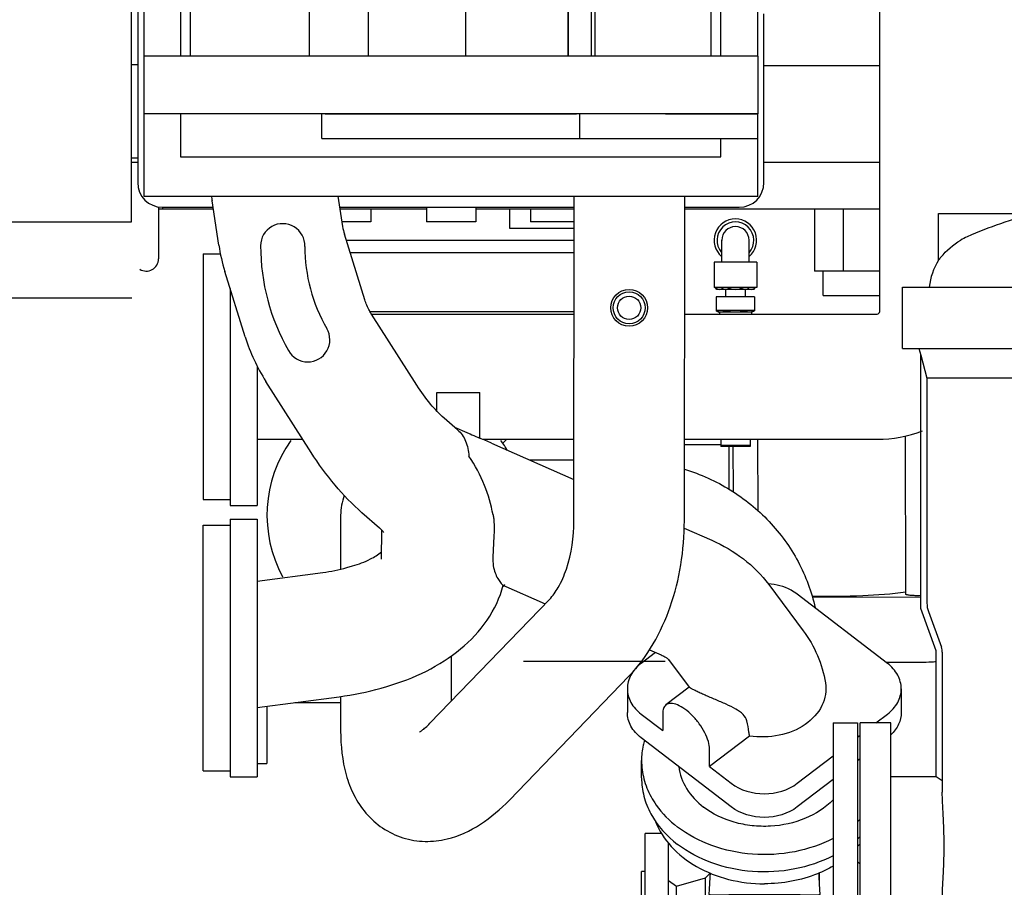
# Model space of a CAD drawing. Header units: millimetres. Extents: x 0 to 1189, y 0 to 841.
# Tile 69 of 103: x 642 to 682, y 610 to 645. Entities that reach past the tile are written whole.
import ezdxf
from ezdxf.enums import TextEntityAlignment as Align

# ---------------------------------------------------------------- set-up
doc = ezdxf.new("R2010")
doc.units = ezdxf.units.MM
doc.header["$LTSCALE"] = 65.395
doc.layers.get('0').update_dxf_attribs({"linetype": 'CONTINUOUS'})
for name, color, linetype in [('1907_765000_04_SIMPLE1_A_ABL70', 7, 'CONTINUOUS'), ('1907_765000_04_SIMPLE1_T1_A_PBL76', 7, 'CONTINUOUS'), ('1907_765000_04_SIMPLE1_T2_A_PBL71', 7, 'CONTINUOUS'), ('32007_060000_TLKGS_KGS_ABL59', 7, 'CONTINUOUS'), ('32007_060000_TLKGS_KGS_V_ABL4', 7, 'CONTINUOUS'), ('32007_061000_TLKGS_KGS_V_ABL36', 7, 'CONTINUOUS'), ('32007_062000_TLKGS_KGS_TL_ABL60', 7, 'CONTINUOUS'), ('32007_062000_TLKGS_KGS_TL_V_ABL5', 7, 'CONTINUOUS'), ('32007_448100_02_SIMPLE1_T2_X_PBL57', 7, 'CONTINUOUS'), ('32007_448100_02_SIMPLE1_T3_X_PBL137', 7, 'CONTINUOUS'), ('32007_448100_02_SIMPLE1_T4_X_PBL48', 7, 'CONTINUOUS'), ('32007_448100_02_SIMPLE1_X_ABL47', 7, 'CONTINUOUS'), ('32007_644000_01_SIMPLE1_T1_X_PBL56', 7, 'CONTINUOUS'), ('32007_644000_01_SIMPLE1_T2_X_PBL58', 7, 'CONTINUOUS'), ('32007_644000_01_SIMPLE1_X#AF0_ABL55', 7, 'CONTINUOUS'), ('32007_723600_01_SIMPLE1_A_ABL21', 7, 'CONTINUOUS'), ('32007_723600_01_SIMPLE1_T1_A_PBL22', 7, 'CONTINUOUS'), ('32007_724700_02_SIMPLE1_T1_X_PBL7', 7, 'CONTINUOUS'), ('32007_724700_02_SIMPLE1_X_ABL6', 7, 'CONTINUOUS'), ('32007_727500_02_SIMPLE1_T1_X_PBL69', 7, 'CONTINUOUS'), ('32007_727500_02_SIMPLE1_X_ABL68', 7, 'CONTINUOUS'), ('32007_728000_01_SIMPLE1_T1_X_PBL24', 7, 'CONTINUOUS'), ('32007_728000_01_SIMPLE1_T2_X_PBL25', 7, 'CONTINUOUS'), ('32007_728000_01_SIMPLE1_T3_X_PBL41', 7, 'CONTINUOUS'), ('32007_728000_01_SIMPLE1_T3_X_PBL67', 7, 'CONTINUOUS'), ('32007_728000_01_SIMPLE1_X_ABL23', 7, 'CONTINUOUS'), ('32007_833000_01_SIMPLE1_T2_X_PBL28', 7, 'CONTINUOUS'), ('32007_833000_01_SIMPLE1_T3_X_PBL31', 7, 'CONTINUOUS'), ('32007_833000_01_SIMPLE1_X#AF1_ABL27', 7, 'CONTINUOUS'), ('32007_833000_02_SIMPLE1_T1_X_PBL30', 7, 'CONTINUOUS'), ('32007_833000_02_SIMPLE1_T2_X_PBL32', 7, 'CONTINUOUS'), ('32007_833000_02_SIMPLE1_X_ABL29', 7, 'CONTINUOUS'), ('32007_836000_02_SIMPLE1_T2_X_PBL40', 7, 'CONTINUOUS'), ('32007_836000_02_SIMPLE1_T3_X_PBL122', 7, 'CONTINUOUS'), ('32007_836000_02_SIMPLE1_X_ABL39', 7, 'CONTINUOUS'), ('32007_839200_01_ABL61', 7, 'CONTINUOUS'), ('32007_839200_01_SIMPLE1_A_ABL63', 7, 'CONTINUOUS'), ('32007_839200_01_SIMPLE1_T1_A_PBL64', 7, 'CONTINUOUS'), ('32067_000000_TLKGS_MARKETING_ABL3', 7, 'CONTINUOUS'), ('32067_030000_TLKGS_V_ABL8', 7, 'CONTINUOUS'), ('32067_800000_TLKGS_V_ABL26', 7, 'CONTINUOUS'), ('D3901-S16A-G1_2_PBL65', 7, 'CONTINUOUS'), ('D3952-S16_PBL66', 7, 'CONTINUOUS'), ('D3955-S16E-G1_2_PBL62', 7, 'CONTINUOUS'), ('new_view_1_VBL0', 7, 'CONTINUOUS')]:
    doc.layers.add(name, color=color, linetype=linetype)
doc.styles.get("Standard").update_dxf_attribs({"font": 'txt', "width": 0.6})
doc.dimstyles.new('DIMSTYLE_2', dxfattribs={"dimtxt": 3.5, "dimasz": 3.5, "dimexe": 1.8, "dimexo": 0, "dimgap": 0.875, "dimtad": 1, "dimdec": 0, "dimlfac": 20, "dimdsep": 46, "dimtxsty": 'Standard', "dimblk": '_FILLED', "dimblk1": '_FILLED', "dimblk2": '_FILLED', "dimcen": 0.09, "dimadec": 0, "dimazin": 0, "dimtp": 2, "dimtm": 2, "dimtfac": 1, "dimtdec": 0, "dimtofl": 0, "dimtmove": 0, "dimatfit": 3, "dimldrblk": '_FILLED', "dimfxl": 1, "dimtolj": 1, "dimarcsym": 0})

# ---------------------------------------------------------------- blocks, each defined once
blk = doc.blocks.new('_FILLED')
at = {"color": 0, "linetype": 'ByBlock'}
blk.add_solid([(0, 0), (-1, 0.167), (-1, -0.167)], dxfattribs=at)
blk = doc.blocks.new('*D23')
at = {"color": 2, "linetype": 'Continuous'}
for p, q in [((643.112, 738.342), (906.821, 738.342)), ((905.021, 738.342), (905.021, 669.171)), ((905.021, 600), (905.021, 669.171)), ((897.021, 600), (906.821, 600))]:
    blk.add_line(p, q, dxfattribs=at)
at = {"color": 2, "linetype": 'Continuous', "xscale": 3.5, "yscale": 3.5, "zscale": 3.5}
for p, rotation in [((905.021, 738.342), 90), ((905.021, 600), 270)]:
    blk.add_blockref('_FILLED', p, dxfattribs=dict(at, rotation=rotation))
at = {"color": 2, "linetype": 'Continuous', "width": 0.690476}
blk.add_text('2767', height=3.5, rotation=90, dxfattribs=at).set_placement((904.146, 669.171), align=Align.CENTER)
blk = doc.blocks.new('32007_724700_02_SIMPLE1_T1_X_PBL7', base_point=(628.605, 657.325))
at = {"layer": '32007_724700_02_SIMPLE1_T1_X_PBL7', "color": 7, "linetype": 'Continuous'}
for p, q in [((646.485, 636.9), (646.485, 654.55)), ((639.135, 636.9), (646.485, 636.9)), ((646.5, 633.8), (628.803, 633.8))]:
    blk.add_line(p, q, dxfattribs=at)
blk = doc.blocks.new('32007_724700_02_SIMPLE1_X_ABL6', base_point=(628.605, 657.325))
at = {"layer": '32007_724700_02_SIMPLE1_T1_X_PBL7'}
blk.add_blockref('32007_724700_02_SIMPLE1_T1_X_PBL7', (628.605, 657.325), dxfattribs=at)
blk = doc.blocks.new('32007_723600_01_SIMPLE1_T1_A_PBL22', base_point=(665.798, 656.925))
at = {"layer": '32007_723600_01_SIMPLE1_T1_A_PBL22', "color": 7, "linetype": 'Continuous'}
for p, q in [((646.735, 654.8), (646.735, 638.5)), ((672.235, 638.5), (672.235, 645.375)), ((646.735, 643.3), (646.485, 643.3)), ((676.95, 643.251), (672.235, 643.251)), ((646.735, 639.5), (646.485, 639.5)), ((646.735, 639.325), (646.485, 639.325)), ((676.95, 639.325), (672.235, 639.325)), ((647.585, 637.511), (647.585, 635.397)), ((649.817, 637.425), (647.585, 637.425)), ((647.735, 637.5), (649.806, 637.5)), ((647.745, 637.5), (647.745, 637.425)), ((654.964, 637.5), (664.511, 637.5)), ((658.5, 637.425), (654.975, 637.425)), ((656.235, 637.425), (656.235, 636.9)), ((658.5, 637.5), (658.5, 636.9)), ((660.5, 637.5), (660.5, 636.9)), ((664.511, 637.425), (660.5, 637.425)), ((662.735, 637.425), (662.735, 636.9)), ((669.011, 637.5), (671.235, 637.5)), ((676.95, 637.425), (669.011, 637.425)), ((674.302, 637.425), (674.302, 634.9)), ((675.469, 637.425), (675.469, 634.9)), ((656.235, 636.9), (655.054, 636.9)), ((660.5, 636.9), (658.5, 636.9)), ((664.51, 636.9), (662.735, 636.9)), ((676.95, 634.9), (674.302, 634.9))]:
    blk.add_line(p, q, dxfattribs=at)
for centre, radius, start, end in [((647.735, 638.5), 1, 180, 270), ((671.235, 638.5), 1, 270, 360), ((647.085, 635.397), 0.5, 238.1, 360)]:
    blk.add_arc(centre, radius, start, end, dxfattribs=at)
blk = doc.blocks.new('32007_723600_01_SIMPLE1_A_ABL21', base_point=(665.7975, 656.925))
at = {"layer": '32007_723600_01_SIMPLE1_T1_A_PBL22'}
blk.add_blockref('32007_723600_01_SIMPLE1_T1_A_PBL22', (665.7975, 656.925), dxfattribs=at)
blk = doc.blocks.new('32007_833000_02_SIMPLE1_T1_X_PBL30', base_point=(649.95, 619.55))
at = {"layer": '32007_833000_02_SIMPLE1_T1_X_PBL30', "color": 7, "linetype": 'Continuous'}
for p, q in [((649.4, 614.55), (649.4, 624.55)), ((649.4, 624.55), (650.5, 624.55)), ((649.4, 614.55), (650.5, 614.55))]:
    blk.add_line(p, q, dxfattribs=at)
blk = doc.blocks.new('32007_833000_02_SIMPLE1_T2_X_PBL32', base_point=(663.785, 624.191))
at = {"layer": '32007_833000_02_SIMPLE1_T2_X_PBL32', "color": 7, "linetype": 'Continuous'}
for p, q in [((655.082, 636.716), (654.896, 637.95)), ((650.039, 635.955), (649.767, 637.759)), ((655.984, 633.731), (655.154, 636.399)), ((651.114, 632.217), (650.284, 634.885)), ((658.101, 630.249), (656.257, 633.145)), ((653.799, 627.51), (651.955, 630.406)), ((658.915, 629.197), (658.915, 629.95)), ((658.915, 629.95), (660.665, 629.95)), ((660.665, 628.1), (660.665, 629.95)), ((659.762, 628.433), (659.213, 628.911)), ((659.633, 628.546), (660.136, 628.328)), ((660.64, 628.11), (660.666, 628.099)), ((661.14, 627.891), (664.499, 626.41)), ((650.5, 624.8), (650.5, 614.3)), ((650.5, 624.8), (651.6, 624.8)), ((651.6, 624.8), (651.6, 614.3)), ((656.586, 624.437), (655.868, 625.061)), ((656.658, 623.163), (656.679, 624.348)), ((668.986, 624.432), (670.111, 623.936)), ((655.252, 622.826), (655.481, 622.892)), ((651.6, 622.268), (654.268, 622.622)), ((661.609, 622.111), (663.331, 621.352)), ((672.433, 622.136), (673.834, 620.257)), ((677.272, 618.924), (673.595, 621.744)), ((667.818, 619.373), (667.231, 618.924)), ((667.575, 619.48), (668.054, 619.269)), ((668.345, 619.087), (669.19, 617.954)), ((656.645, 617.92), (656.875, 617.986)), ((666.675, 617.893), (666.675, 616.931)), ((669.19, 617.954), (668.247, 617.231)), ((669.19, 617.954), (669.19, 617.954)), ((677.829, 617.893), (677.829, 616.931)), ((651.6, 617.124), (654.939, 617.567)), ((667.231, 616.863), (668.114, 616.186)), ((668.114, 616.892), (668.114, 616.186)), ((676.799, 616.5), (677.272, 616.863)), ((671.54, 616.591), (671.542, 616.582)), ((670.908, 613.08), (667.231, 615.9)), ((671.649, 615.968), (670.023, 614.722)), ((676.05, 615.925), (676.15, 616.002)), ((670.023, 614.722), (670.023, 615.428)), ((673.595, 614.043), (675.05, 615.158)), ((667.252, 614.267), (667.252, 614.973)), ((670.023, 614.722), (670.908, 614.043)), ((676.15, 615.039), (676.05, 614.963)), ((650.5, 614.3), (651.6, 614.3)), ((675.05, 614.196), (673.595, 613.08))]:
    blk.add_line(p, q, dxfattribs=at)
for centre, radius, start, end in [((656.997, 638.85), 7.312, 187.0686, 188.5771), ((652.64, 635.93), 0.9, 358.0959, 180), ((657.189, 637.031), 2.131, 188.5093, 197.2444), ((657.209, 637.036), 7.251, 188.5697, 197.2511), ((660.34, 635.93), 8.6, 180, 209.7703), ((660.24, 635.904), 6.7, 180.0332, 209.9635), ((653.66, 632.1), 0.9, 209.2821, 30.5584), ((658.336, 634.471), 7.565, 197.3292, 212.4978), ((623.764, 543.177), 92.594, 66.19259, 66.51301), ((653.347, 629.536), 6.975, 277.5855, 285.8443), ((653.351, 629.518), 12.056, 277.5681, 285.8567), ((673.193, 615.669), 4.282, 311.9601, 313.7152), ((673.193, 614.963), 4.282, 311.9601, 313.7152)]:
    blk.add_arc(centre, radius, start, end, dxfattribs=at)
for points, knots in [([(656.257, 633.145), (656.227, 633.192), (656.117, 633.378), (656.032, 633.578), (655.984, 633.731)], [0, 0, 0, 0, 0.254523, 1, 1, 1, 1]), ([(659.213, 628.911), (659.013, 629.084), (658.614, 629.51), (658.272, 629.982), (658.101, 630.249)], [0, 0, 0, 0, 0.454862, 1, 1, 1, 1]), ([(659.762, 628.433), (659.903, 628.311), (660.136, 627.971), (660.213, 627.573), (660.226, 627.362)], [0, 0, 0, 0, 0.46898, 1, 1, 1, 1]), ([(660.136, 628.328), (660.18, 628.309), (660.327, 628.245), (660.473, 628.18), (660.576, 628.137)], [0, 0, 0, 0, 0.30389, 1, 1, 1, 1]), ([(660.576, 628.137), (660.583, 628.134), (660.604, 628.125), (660.626, 628.117), (660.64, 628.11)], [0, 0, 0, 0, 0.304533, 1, 1, 1, 1]), ([(655.868, 625.061), (655.473, 625.404), (654.727, 626.179), (654.094, 627.047), (653.799, 627.51)], [0, 0, 0, 0, 0.487545, 1, 1, 1, 1]), ([(661.207, 624.975), (661.126, 625.383), (660.889, 626.22), (660.482, 626.993), (660.226, 627.362)], [0, 0, 0, 0, 0.480823, 1, 1, 1, 1]), ([(661.207, 624.975), (661.217, 624.922), (661.249, 624.703), (661.253, 624.481), (661.247, 624.315)], [0, 0, 0, 0, 0.247328, 1, 1, 1, 1]), ([(656.757, 624.255), (656.76, 624.252), (656.736, 624.288), (656.72, 624.303), (656.658, 624.374), (656.614, 624.413), (656.586, 624.437)], [0, 0, 0, 0, 0.053384, 0.239555, 0.557809, 1, 1, 1, 1]), ([(661.247, 624.315), (661.244, 624.216), (661.229, 623.862), (661.21, 623.508), (661.197, 623.254)], [0, 0, 0, 0, 0.281241, 1, 1, 1, 1]), ([(670.111, 623.936), (670.567, 623.735), (671.431, 623.236), (672.14, 622.528), (672.433, 622.136)], [0, 0, 0, 0, 0.50397, 1, 1, 1, 1]), ([(655.481, 622.892), (655.734, 622.963), (656.149, 623.12), (656.53, 623.354), (656.664, 623.473)], [0, 0, 0, 0, 0.593966, 1, 1, 1, 1]), ([(661.197, 623.254), (661.191, 623.136), (661.202, 622.916), (661.279, 622.623), (661.383, 622.394), (661.467, 622.266), (661.51, 622.213)], [0, 0, 0, 0, 0.321184, 0.588453, 0.814685, 1, 1, 1, 1]), ([(656.875, 617.986), (657.43, 618.143), (658.493, 618.55), (659.906, 619.448), (661.025, 620.627), (661.489, 621.6), (661.622, 622.105)], [0, 0, 0, 0, 0.264338, 0.517703, 0.760914, 1, 1, 1, 1]), ([(661.51, 622.213), (661.53, 622.19), (661.56, 622.154), (661.594, 622.118), (661.609, 622.111)], [0, 0, 0, 0, 0.636714, 1, 1, 1, 1]), ([(673.595, 621.744), (673.515, 621.805), (673.159, 622.033), (672.733, 622.144), (672.413, 622.165)], [0, 0, 0, 0, 0.2392, 1, 1, 1, 1]), ([(673.834, 620.257), (674.067, 619.945), (674.46, 619.266), (674.678, 618.511), (674.739, 618.128)], [0, 0, 0, 0, 0.500137, 1, 1, 1, 1]), ([(668.054, 619.269), (668.104, 619.247), (668.172, 619.214), (668.25, 619.164), (668.288, 619.138), (668.319, 619.112), (668.329, 619.104), (668.347, 619.084), (668.345, 619.087)], [0, 0, 0, 0, 0.477994, 0.657206, 0.79684, 0.898233, 0.963735, 1, 1, 1, 1]), ([(667.231, 618.924), (667.066, 618.796), (666.785, 618.491), (666.675, 618.085), (666.675, 617.893)], [0, 0, 0, 0, 0.521156, 1, 1, 1, 1]), ([(677.829, 617.893), (677.829, 618.085), (677.719, 618.491), (677.438, 618.796), (677.272, 618.924)], [0, 0, 0, 0, 0.478844, 1, 1, 1, 1]), ([(666.675, 617.893), (666.675, 617.701), (666.785, 617.295), (667.066, 616.99), (667.231, 616.863)], [0, 0, 0, 0, 0.478844, 1, 1, 1, 1]), ([(671.54, 616.591), (671.519, 616.687), (671.379, 616.878), (671.074, 617.082), (670.692, 617.27), (670.342, 617.418), (670.053, 617.539), (669.843, 617.628), (669.65, 617.714), (669.486, 617.791), (669.371, 617.85), (669.298, 617.889), (669.259, 617.912), (669.23, 617.929), (669.209, 617.943), (669.197, 617.949), (669.192, 617.954), (669.19, 617.954)], [0, 0, 0, 0, 0.106606, 0.241626, 0.397998, 0.567484, 0.653751, 0.737773, 0.815622, 0.882683, 0.935241, 0.95553, 0.97182, 0.984235, 0.992945, 0.998138, 1, 1, 1, 1]), ([(674.739, 618.128), (674.764, 617.975), (674.765, 617.654), (674.561, 617.021), (673.926, 616.346), (672.852, 615.924), (672.047, 615.906), (671.649, 615.968)], [0, 0, 0, 0, 0.107898, 0.21787, 0.454631, 0.720546, 1, 1, 1, 1]), ([(677.272, 616.863), (677.438, 616.99), (677.719, 617.295), (677.829, 617.701), (677.829, 617.893)], [0, 0, 0, 0, 0.521156, 1, 1, 1, 1]), ([(668.247, 617.231), (668.202, 617.197), (668.129, 617.087), (668.114, 616.96), (668.114, 616.892)], [0, 0, 0, 0, 0.450717, 1, 1, 1, 1]), ([(670.023, 615.428), (670.023, 615.534), (669.978, 615.77), (669.831, 616.12), (669.609, 616.477), (669.335, 616.802), (669.036, 617.065), (668.74, 617.24), (668.469, 617.316), (668.302, 617.273), (668.247, 617.231)], [0, 0, 0, 0, 0.114002, 0.25229, 0.405373, 0.560812, 0.705747, 0.829289, 0.925654, 1, 1, 1, 1]), ([(667.231, 615.9), (667.066, 616.027), (666.785, 616.333), (666.675, 616.739), (666.675, 616.931)], [0, 0, 0, 0, 0.521156, 1, 1, 1, 1]), ([(677.829, 616.931), (677.829, 616.764), (677.748, 616.416), (677.534, 616.135), (677.404, 616.012)], [0, 0, 0, 0, 0.483124, 1, 1, 1, 1]), ([(671.649, 615.968), (671.643, 616.022), (671.617, 616.228), (671.577, 616.432), (671.542, 616.582)], [0, 0, 0, 0, 0.257463, 1, 1, 1, 1]), ([(667.367, 615.792), (667.348, 615.725), (667.281, 615.457), (667.252, 615.18), (667.252, 614.973)], [0, 0, 0, 0, 0.252031, 1, 1, 1, 1]), ([(667.252, 614.973), (667.252, 614.72), (667.319, 614.205), (667.514, 613.723), (667.638, 613.495)], [0, 0, 0, 0, 0.49358, 1, 1, 1, 1]), ([(668.768, 614.717), (668.807, 614.405), (669.043, 613.769), (669.507, 613.283), (669.777, 613.075)], [0, 0, 0, 0, 0.479956, 1, 1, 1, 1]), ([(667.252, 614.267), (667.252, 614.016), (667.319, 613.504), (667.715, 612.513), (668.28, 611.891), (668.716, 611.556)], [0, 0, 0, 0, 0.237349, 0.480782, 1, 1, 1, 1]), ([(667.638, 613.495), (667.702, 613.379), (667.992, 612.913), (668.386, 612.515), (668.716, 612.262)], [0, 0, 0, 0, 0.241249, 1, 1, 1, 1]), ([(675.052, 613.363), (674.737, 613.041), (673.921, 612.522), (672.74, 612.269), (671.753, 612.296), (670.808, 612.479), (670.146, 612.792), (669.777, 613.075)], [0, 0, 0, 0, 0.237078, 0.494005, 0.625328, 0.755017, 1, 1, 1, 1]), ([(675.055, 611.798), (674.565, 611.543), (673.483, 611.179), (671.779, 611.081), (670.127, 611.419), (669.139, 611.938), (668.716, 612.262)], [0, 0, 0, 0, 0.24875, 0.506271, 0.760368, 1, 1, 1, 1]), ([(675.055, 611.092), (674.565, 610.838), (673.483, 610.474), (671.779, 610.376), (670.127, 610.713), (669.139, 611.232), (668.716, 611.556)], [0, 0, 0, 0, 0.24875, 0.506271, 0.760368, 1, 1, 1, 1])]:
    blk.add_open_spline(points, degree=3, knots=knots, dxfattribs=at)
for points in [[(670.908, 614.043), (671.281, 613.757), (672.252, 613.475), (673.223, 613.757), (673.595, 614.043)], [(673.595, 613.08), (673.223, 612.794), (672.252, 612.513), (671.281, 612.794), (670.908, 613.08)]]:
    blk.add_open_spline(points, degree=3, dxfattribs=at)
blk = doc.blocks.new('32007_833000_02_SIMPLE1_X_ABL29', base_point=(663.614, 624.191))
at = {"layer": '32007_833000_02_SIMPLE1_T1_X_PBL30'}
blk.add_blockref('32007_833000_02_SIMPLE1_T1_X_PBL30', (649.95, 619.55), dxfattribs=at)
at = {"layer": '32007_833000_02_SIMPLE1_T2_X_PBL32'}
blk.add_blockref('32007_833000_02_SIMPLE1_T2_X_PBL32', (663.785, 624.191), dxfattribs=at)
blk = doc.blocks.new('32007_836000_02_SIMPLE1_T2_X_PBL40', base_point=(661.793, 626.441))
at = {"layer": '32007_836000_02_SIMPLE1_T2_X_PBL40', "color": 7, "linetype": 'Continuous'}
for p, q in [((671.984, 641.205), (671.985, 641.205)), ((671.985, 640.3), (671.985, 641.205)), ((671.984, 640.3), (671.985, 640.3)), ((664.497, 624.747), (664.511, 637.95)), ((668.997, 624.735), (669.011, 637.95)), ((655, 624.957), (655, 622.761)), ((664.497, 624.735), (664.497, 624.747)), ((658.632, 616.484), (663.503, 621.53)), ((659.5, 619.225), (659.5, 617.383)), ((661.869, 613.359), (666.741, 618.405)), ((655, 617.577), (655, 616.173)), ((652, 617.177), (652, 614.855)), ((653.136, 617.327), (655, 617.327)), ((651.6, 614.855), (652, 614.855))]:
    blk.add_line(p, q, dxfattribs=at)
for radius in [0.75, 0.65, 0.475]:
    blk.add_circle((666.747, 633.405), radius, dxfattribs=at)
for centre, radius, start, end in [((657.25, 624.955), 5.25, 144.4809, 208.5066), ((657.25, 624.955), 5.25, 29.9488, 35.5191), ((657.25, 624.957), 2.25, 159.06, 180), ((657.25, 624.955), 5.25, 326.4395, 327.564)]:
    blk.add_arc(centre, radius, start, end, dxfattribs=at)
for points, knots in [([(663.503, 621.53), (663.642, 621.674), (663.916, 622.069), (664.365, 623.12), (664.497, 624.072), (664.497, 624.735)], [0, 0, 0, 0, 0.176325, 0.417211, 1, 1, 1, 1]), ([(666.741, 618.405), (667.502, 619.193), (668.354, 620.724), (668.902, 622.943), (668.997, 624.134), (668.997, 624.735)], [0, 0, 0, 0, 0.479964, 0.736911, 1, 1, 1, 1]), ([(658.206, 616.127), (658.198, 616.124), (658.247, 616.149), (658.266, 616.165), (658.326, 616.206), (658.387, 616.255), (658.495, 616.347), (658.576, 616.426), (658.632, 616.484)], [0, 0, 0, 0, 0.048101, 0.127925, 0.242598, 0.389715, 0.566691, 1, 1, 1, 1]), ([(655, 616.173), (655, 615.572), (655.092, 614.669), (655.514, 613.552), (656.006, 612.799), (656.686, 612.185), (657.521, 611.782), (658.432, 611.636), (659.04, 611.706), (659.331, 611.776)], [0, 0, 0, 0, 0.24997, 0.371522, 0.494731, 0.620738, 0.748394, 0.875438, 1, 1, 1, 1]), ([(659.331, 611.776), (659.813, 611.891), (660.748, 612.324), (661.514, 612.991), (661.869, 613.359)], [0, 0, 0, 0, 0.492246, 1, 1, 1, 1])]:
    blk.add_open_spline(points, degree=3, knots=knots, dxfattribs=at)
blk = doc.blocks.new('32007_836000_02_SIMPLE1_T3_X_PBL122', base_point=(664.779, 628.668))
at = {"layer": '32007_836000_02_SIMPLE1_T3_X_PBL122', "color": 7, "linetype": 'Continuous'}
for p, q in [((664.51, 636.145), (655.233, 636.145)), ((664.509, 635.645), (655.389, 635.645)), ((664.506, 633.245), (656.199, 633.245)), ((661.765, 628.05), (661.604, 627.889)), ((662.693, 627.207), (664.5, 627.207))]:
    blk.add_line(p, q, dxfattribs=at)
blk.add_open_spline([(669.002, 626.836), (669.654, 626.634), (670.909, 626.066), (672.506, 624.771), (673.704, 623.117), (674.179, 621.843), (674.325, 621.19)], degree=3, knots=[0, 0, 0, 0, 0.252783, 0.5037, 0.752636, 1, 1, 1, 1], dxfattribs=at)
blk = doc.blocks.new('32007_836000_02_SIMPLE1_X_ABL39', base_point=(662.962, 626.441))
at = {"layer": '32007_836000_02_SIMPLE1_T2_X_PBL40'}
blk.add_blockref('32007_836000_02_SIMPLE1_T2_X_PBL40', (661.793, 626.441), dxfattribs=at)
at = {"layer": '32007_836000_02_SIMPLE1_T3_X_PBL122'}
blk.add_blockref('32007_836000_02_SIMPLE1_T3_X_PBL122', (664.779, 628.668), dxfattribs=at)
blk = doc.blocks.new('32007_839200_01_SIMPLE1_T1_A_PBL64', base_point=(671.075, 631.952))
at = {"layer": '32007_839200_01_SIMPLE1_T1_A_PBL64', "color": 7, "linetype": 'Continuous'}
for p, q in [((670.521, 636.148), (670.521, 636.154)), ((671.629, 635.256), (671.629, 636.154)), ((670.209, 635.256), (670.209, 634.231)), ((671.941, 635.256), (670.209, 635.256)), ((671.941, 635.256), (671.941, 634.231)), ((671.941, 634.231), (670.209, 634.231)), ((671.475, 634.156), (671.475, 633.85)), ((670.296, 633.85), (670.296, 633.3)), ((671.854, 633.85), (670.296, 633.85)), ((671.854, 633.85), (671.854, 633.3)), ((671.854, 633.3), (670.296, 633.3)), ((671.725, 633.225), (671.725, 633.15)), ((671.675, 628.05), (671.675, 627.75)), ((670.475, 627.796), (670.475, 627.75)), ((671.675, 627.75), (670.475, 627.75))]:
    blk.add_line(p, q, dxfattribs=at)
for radius, start, end in [(0.866, 310.2649, 229.7351), (0.554, 0, 180)]:
    blk.add_arc((671.075, 636.154), radius, start, end, dxfattribs=at)
blk = doc.blocks.new('32007_839200_01_SIMPLE1_A_ABL63', base_point=(671.075, 631.952))
at = {"layer": '32007_839200_01_SIMPLE1_T1_A_PBL64'}
blk.add_blockref('32007_839200_01_SIMPLE1_T1_A_PBL64', (671.075, 631.952), dxfattribs=at)
blk = doc.blocks.new('32007_727500_02_SIMPLE1_T1_X_PBL69', base_point=(675.8, 634.4))
at = {"layer": '32007_727500_02_SIMPLE1_T1_X_PBL69', "color": 7, "linetype": 'Continuous'}
for q in [(674.65, 634.9), (676.95, 633.9)]:
    blk.add_line((674.65, 633.9), q, dxfattribs=at)
blk = doc.blocks.new('32007_727500_02_SIMPLE1_X_ABL68', base_point=(675.8, 634.4))
at = {"layer": '32007_727500_02_SIMPLE1_T1_X_PBL69'}
blk.add_blockref('32007_727500_02_SIMPLE1_T1_X_PBL69', (675.8, 634.4), dxfattribs=at)
blk = doc.blocks.new('32007_062000_TLKGS_KGS_TL_V_ABL5', base_point=(753.723, 665.19))
at = {"layer": '32007_723600_01_SIMPLE1_A_ABL21'}
blk.add_blockref('32007_723600_01_SIMPLE1_A_ABL21', (665.798, 656.925), dxfattribs=at)
at = {"layer": '32007_724700_02_SIMPLE1_X_ABL6'}
blk.add_blockref('32007_724700_02_SIMPLE1_X_ABL6', (628.605, 657.325), dxfattribs=at)
at = {"layer": '32007_727500_02_SIMPLE1_X_ABL68'}
blk.add_blockref('32007_727500_02_SIMPLE1_X_ABL68', (675.8, 634.4), dxfattribs=at)
at = {"layer": '32007_833000_02_SIMPLE1_X_ABL29'}
blk.add_blockref('32007_833000_02_SIMPLE1_X_ABL29', (663.614, 624.191), dxfattribs=at)
at = {"layer": '32007_836000_02_SIMPLE1_X_ABL39'}
blk.add_blockref('32007_836000_02_SIMPLE1_X_ABL39', (662.962, 626.441), dxfattribs=at)
at = {"layer": '32007_839200_01_SIMPLE1_A_ABL63'}
blk.add_blockref('32007_839200_01_SIMPLE1_A_ABL63', (671.075, 631.952), dxfattribs=at)
blk = doc.blocks.new('32007_448100_02_SIMPLE1_T4_X_PBL48', base_point=(663.193, 637.038))
at = {"layer": '32007_448100_02_SIMPLE1_T4_X_PBL48', "color": 7, "linetype": 'Continuous'}
for p, q in [((661.875, 637.425), (661.875, 636.65)), ((661.875, 636.65), (664.51, 636.65))]:
    blk.add_line(p, q, dxfattribs=at)
blk = doc.blocks.new('32007_448100_02_SIMPLE1_T2_X_PBL57', base_point=(675.027, 623.57))
at = {"layer": '32007_448100_02_SIMPLE1_T2_X_PBL57', "color": 7, "linetype": 'Continuous'}
for p, q in [((671.973, 628.05), (671.983, 625.149)), ((677.983, 628.181), (678.005, 621.744)), ((670.804, 627.75), (670.81, 626.02)), ((670.974, 627.75), (670.981, 625.91)), ((678.625, 621.617), (674.215, 621.601)), ((678.75, 618.965), (677.225, 618.96))]:
    blk.add_line(p, q, dxfattribs=at)
for points, knots in [([(678.016, 621.824), (677.435, 621.743), (676.162, 621.652), (674.888, 621.638), (674.2, 621.653)], [0, 0, 0, 0, 0.460314, 1, 1, 1, 1]), ([(678.626, 621.683), (678.551, 621.68), (678.408, 621.68), (678.238, 621.688), (678.123, 621.702), (678.062, 621.714), (678.025, 621.724), (678.005, 621.738), (678.005, 621.744)], [0, 0, 0, 0, 0.355724, 0.678674, 0.807367, 0.90552, 0.969186, 1, 1, 1, 1]), ([(679.251, 618.992), (679.214, 618.987), (679.048, 618.971), (678.88, 618.965), (678.75, 618.965)], [0, 0, 0, 0, 0.220037, 1, 1, 1, 1])]:
    blk.add_open_spline(points, degree=3, knots=knots, dxfattribs=at)
blk = doc.blocks.new('32007_448100_02_SIMPLE1_T3_X_PBL137', base_point=(669.738, 627.835))
at = {"layer": '32007_448100_02_SIMPLE1_T3_X_PBL137', "color": 7, "linetype": 'Continuous'}
blk.add_line((669.001, 627.835), (670.475, 627.835), dxfattribs=at)
blk = doc.blocks.new('32007_448100_02_SIMPLE1_X_ABL47', base_point=(670.563, 628.192))
at = {"layer": '32007_448100_02_SIMPLE1_T2_X_PBL57'}
blk.add_blockref('32007_448100_02_SIMPLE1_T2_X_PBL57', (675.027, 623.57), dxfattribs=at)
at = {"layer": '32007_448100_02_SIMPLE1_T3_X_PBL137'}
blk.add_blockref('32007_448100_02_SIMPLE1_T3_X_PBL137', (669.738, 627.835), dxfattribs=at)
at = {"layer": '32007_448100_02_SIMPLE1_T4_X_PBL48'}
blk.add_blockref('32007_448100_02_SIMPLE1_T4_X_PBL48', (663.193, 637.038), dxfattribs=at)
blk = doc.blocks.new('32007_644000_01_SIMPLE1_T1_X_PBL56', base_point=(673.912, 606.999))
at = {"layer": '32007_644000_01_SIMPLE1_T1_X_PBL56', "color": 7, "linetype": 'Continuous'}
for p, q in [((676.05, 610.862), (676.15, 610.762)), ((669.854, 610.197), (670.045, 610.378)), ((670.046, 610.391), (670.035, 610.217)), ((674.49, 610.217), (674.48, 610.393)), ((674.5, 610.04), (674.5, 610.402)), ((668.355, 610.086), (668.682, 609.848)), ((668.682, 609.848), (669.854, 610.197)), ((669.854, 603.803), (669.854, 610.197)), ((668.682, 604.152), (668.682, 609.848)), ((670.246, 609.502), (670.246, 609.469)), ((673.528, 609.496), (670.991, 609.496)), ((670.991, 609.496), (670.995, 602.433)), ((673.528, 609.496), (673.527, 602.433)), ((673.895, 609.49), (673.895, 609.497)), ((674.5, 609.434), (674.5, 609.509)), ((677.662, 604.75), (677.662, 608.7)), ((678.75, 602.92), (678.75, 608.7)), ((678.9, 608.7), (678.9, 601.507)), ((674.5, 602.442), (674.5, 607.932)), ((675.25, 602.442), (675.25, 606.5)), ((676, 602.442), (676, 606.5)), ((676, 603.088), (677.662, 604.75)), ((677.662, 604.75), (678.75, 604.75)), ((668.355, 603.914), (668.682, 604.152)), ((668.682, 604.152), (669.854, 603.803)), ((669.854, 603.803), (670.129, 603.542)), ((674.381, 602.442), (674.389, 602.741)), ((678.75, 602.92), (678.9, 602.92)), ((678.9, 601.507), (680, 601.507))]:
    blk.add_line(p, q, dxfattribs=at)
for points in [[(670.035, 610.217), (670.018, 609.957), (670.002, 609.725), (669.991, 609.513)], [(674.528, 609.513), (674.519, 609.714), (674.505, 609.951), (674.49, 610.217)], [(669.991, 609.416), (670.003, 608.859), (670.027, 607.788)], [(674.506, 608.268), (674.517, 608.834), (674.528, 609.416)], [(674.389, 602.741), (674.396, 602.996), (674.402, 603.271), (674.41, 603.568), (674.417, 603.887), (674.425, 604.228), (674.433, 604.588), (674.441, 604.97), (674.449, 605.372), (674.458, 605.797), (674.467, 606.244), (674.476, 606.715), (674.486, 607.209), (674.506, 608.268)], [(670.027, 607.788), (670.038, 607.283), (670.049, 606.797), (670.06, 606.333), (670.07, 605.89), (670.08, 605.466), (670.09, 605.063), (670.099, 604.68), (670.108, 604.316), (670.117, 603.971), (670.126, 603.644), (670.135, 603.337), (670.143, 603.05), (670.151, 602.781), (670.161, 602.442)]]:
    blk.add_lwpolyline(points, dxfattribs=at)
blk.add_arc((673.358, 613.92), 3.645, 317.6864, 320.1207, dxfattribs=at)
for points, knots in [([(667.823, 612.491), (667.967, 612.116), (668.435, 611.392), (669.488, 610.582), (670.804, 610.066), (671.769, 609.949), (672.26, 609.949)], [0, 0, 0, 0, 0.223198, 0.466071, 0.727549, 1, 1, 1, 1]), ([(675.056, 610.67), (674.853, 610.552), (673.98, 610.128), (672.994, 609.949), (672.26, 609.949)], [0, 0, 0, 0, 0.242071, 1, 1, 1, 1]), ([(669.991, 609.513), (669.991, 609.511), (670.002, 609.511), (670.014, 609.508), (670.041, 609.508), (670.076, 609.506), (670.121, 609.504), (670.197, 609.502), (670.309, 609.5), (670.461, 609.498), (670.631, 609.497), (670.809, 609.496), (670.93, 609.496), (670.991, 609.496)], [0, 0, 0, 0, 0.005416, 0.021006, 0.046682, 0.082178, 0.126978, 0.180438, 0.310338, 0.464959, 0.636572, 0.817465, 1, 1, 1, 1]), ([(670.991, 609.496), (670.864, 609.496), (670.68, 609.493), (670.446, 609.484), (670.296, 609.474), (670.174, 609.463), (670.077, 609.449), (670.026, 609.438), (669.991, 609.424), (669.991, 609.416)], [0, 0, 0, 0, 0.376158, 0.546734, 0.697238, 0.821902, 0.915755, 0.975153, 1, 1, 1, 1]), ([(673.528, 609.496), (673.648, 609.496), (673.825, 609.496), (674.054, 609.498), (674.207, 609.5), (674.321, 609.502), (674.398, 609.504), (674.443, 609.506), (674.478, 609.508), (674.506, 609.508), (674.517, 609.511), (674.528, 609.511), (674.528, 609.513)], [0, 0, 0, 0, 0.358819, 0.530848, 0.686721, 0.818026, 0.872082, 0.917304, 0.953075, 0.978917, 0.994546, 1, 1, 1, 1]), ([(674.528, 609.416), (674.529, 609.424), (674.494, 609.438), (674.443, 609.449), (674.347, 609.463), (674.224, 609.474), (674.074, 609.484), (673.839, 609.493), (673.655, 609.496), (673.528, 609.496)], [0, 0, 0, 0, 0.024671, 0.083721, 0.177317, 0.30197, 0.452713, 0.623661, 1, 1, 1, 1])]:
    blk.add_open_spline(points, degree=3, knots=knots, dxfattribs=at)
blk = doc.blocks.new('32007_644000_01_SIMPLE1_T2_X_PBL58', base_point=(667.805, 607.221))
at = {"layer": '32007_644000_01_SIMPLE1_T2_X_PBL58', "color": 7, "linetype": 'Continuous'}
for p, q in [((667.405, 602.442), (667.405, 612)), ((668.071, 612), (667.405, 612)), ((668.355, 602.442), (668.355, 611.605)), ((667.255, 603.55), (667.255, 610.45)), ((667.405, 610.45), (667.255, 610.45)), ((667.405, 603.55), (667.255, 603.55))]:
    blk.add_line(p, q, dxfattribs=at)
blk = doc.blocks.new('32007_644000_01_SIMPLE1_X#AF0_ABL55', base_point=(673.627, 606.999))
at = {"layer": '32007_644000_01_SIMPLE1_T1_X_PBL56'}
blk.add_blockref('32007_644000_01_SIMPLE1_T1_X_PBL56', (673.912, 606.999), dxfattribs=at)
at = {"layer": '32007_644000_01_SIMPLE1_T2_X_PBL58'}
blk.add_blockref('32007_644000_01_SIMPLE1_T2_X_PBL58', (667.805, 607.221), dxfattribs=at)
blk = doc.blocks.new('1907_765000_04_SIMPLE1_T2_A_PBL71', base_point=(675.55, 611.5))
at = {"layer": '1907_765000_04_SIMPLE1_T2_A_PBL71', "color": 7, "linetype": 'Continuous'}
for p, q in [((675.05, 616.5), (675.05, 606.5)), ((675.05, 616.5), (676.05, 616.5)), ((676.05, 616.5), (676.05, 606.5)), ((675.05, 606.5), (676.05, 606.5))]:
    blk.add_line(p, q, dxfattribs=at)
blk = doc.blocks.new('1907_765000_04_SIMPLE1_T1_A_PBL76', base_point=(687.938, 618.462))
at = {"layer": '1907_765000_04_SIMPLE1_T1_A_PBL76', "color": 7, "linetype": 'Continuous'}
for p, q in [((679.35, 635.342), (679.35, 637.25)), ((679.35, 637.25), (683.266, 637.25)), ((679.35, 635.342), (679.35, 635.342)), ((677.875, 631.75), (677.875, 634.25)), ((677.875, 634.25), (696.125, 634.25)), ((677.875, 631.75), (696.125, 631.75)), ((678.55, 631.75), (678.625, 631.47)), ((678.625, 621.156), (678.625, 631.47)), ((678.625, 631.47), (678.875, 630.537)), ((678.875, 630.537), (678.875, 621.377)), ((687, 630.537), (678.875, 630.537)), ((679.25, 619.439), (678.625, 621.156)), ((678.935, 621.036), (679.464, 619.58)), ((678.935, 621.036), (679.464, 619.58)), ((679.25, 614.303), (679.25, 619.439)), ((679.5, 619.375), (679.5, 614.144)), ((679.5, 619.375), (679.5, 613.684)), ((676.15, 606.5), (676.15, 616.5)), ((677.4, 616.5), (676.15, 616.5)), ((677.4, 606.5), (677.4, 616.5)), ((679.255, 614.3), (677.4, 614.3)), ((679.5, 614.144), (679.25, 614.303))]:
    blk.add_line(p, q, dxfattribs=at)
for centre, radius, start, end in [((687.714, 619.993), 17.821, 104.4536, 113.8216), ((681.548, 633.961), 2.553, 113.8244, 120.5558), ((681.482, 633.99), 2.525, 147.6082, 174.0803), ((679.875, 621.377), 1, 180, 199.9645), ((679.875, 621.377), 1, 180, 199.9645), ((678.9, 619.375), 0.6, 0, 19.9645), ((678.9, 619.375), 0.6, 0, 19.9645)]:
    blk.add_arc(centre, radius, start, end, dxfattribs=at)
for points, knots in [([(679.35, 635.342), (679.38, 635.383), (679.626, 635.706), (679.944, 635.978), (680.25, 636.159)], [0, 0, 0, 0, 0.125147, 1, 1, 1, 1]), ([(679.501, 609.4), (679.506, 609.726), (679.555, 610.447), (679.586, 611.562), (679.552, 612.521), (679.512, 613.227), (679.5, 613.541), (679.5, 613.685)], [0, 0, 0, 0, 0.228316, 0.505484, 0.779784, 0.899589, 1, 1, 1, 1])]:
    blk.add_open_spline(points, degree=3, knots=knots, dxfattribs=at)
blk = doc.blocks.new('1907_765000_04_SIMPLE1_A_ABL70', base_point=(687.3875, 618.4625))
at = {"layer": '1907_765000_04_SIMPLE1_T1_A_PBL76'}
blk.add_blockref('1907_765000_04_SIMPLE1_T1_A_PBL76', (687.9375, 618.4625), dxfattribs=at)
at = {"layer": '1907_765000_04_SIMPLE1_T2_A_PBL71'}
blk.add_blockref('1907_765000_04_SIMPLE1_T2_A_PBL71', (675.55, 611.5), dxfattribs=at)
blk = doc.blocks.new('32007_061000_TLKGS_KGS_V_ABL36', base_point=(711.7, 625.775))
at = {"layer": '1907_765000_04_SIMPLE1_A_ABL70'}
blk.add_blockref('1907_765000_04_SIMPLE1_A_ABL70', (687.388, 618.462), dxfattribs=at)
at = {"layer": '32007_448100_02_SIMPLE1_X_ABL47'}
blk.add_blockref('32007_448100_02_SIMPLE1_X_ABL47', (670.563, 628.192), dxfattribs=at)
at = {"layer": '32007_644000_01_SIMPLE1_X#AF0_ABL55'}
blk.add_blockref('32007_644000_01_SIMPLE1_X#AF0_ABL55', (673.627, 606.999), dxfattribs=at)
blk = doc.blocks.new('32007_060000_TLKGS_KGS_V_ABL4', base_point=(753.723, 652.49))
at = {"layer": '32007_061000_TLKGS_KGS_V_ABL36'}
blk.add_blockref('32007_061000_TLKGS_KGS_V_ABL36', (711.7, 625.775), dxfattribs=at)
at = {"layer": '32007_062000_TLKGS_KGS_TL_V_ABL5'}
blk.add_blockref('32007_062000_TLKGS_KGS_TL_V_ABL5', (753.723, 665.19), dxfattribs=at)
blk = doc.blocks.new('32007_833000_01_SIMPLE1_T2_X_PBL28', base_point=(649.95, 630.6))
at = {"layer": '32007_833000_01_SIMPLE1_T2_X_PBL28', "color": 7, "linetype": 'Continuous'}
for p, q in [((649.4, 635.6), (649.4, 625.6)), ((649.4, 635.6), (650.102, 635.6)), ((649.4, 625.6), (650.5, 625.6))]:
    blk.add_line(p, q, dxfattribs=at)
blk = doc.blocks.new('32007_833000_01_SIMPLE1_T3_X_PBL31', base_point=(679.092, 652.653))
at = {"layer": '32007_833000_01_SIMPLE1_T3_X_PBL31', "color": 7, "linetype": 'Continuous'}
for p, q in [((676.95, 633.25), (676.95, 667.6)), ((650.5, 634.191), (650.5, 625.355)), ((656.254, 633.15), (664.506, 633.15)), ((669.006, 633.15), (676.85, 633.15)), ((651.6, 631.031), (651.6, 625.355)), ((651.6, 628.05), (653.455, 628.05)), ((660.779, 628.05), (664.501, 628.05)), ((669.001, 628.05), (676.85, 628.05)), ((650.5, 625.355), (651.6, 625.355))]:
    blk.add_line(p, q, dxfattribs=at)
for radius, end in [(0.1, 360), (5.2, 290.8501)]:
    blk.add_arc((676.85, 633.25), radius, 270, end, dxfattribs=at)
blk = doc.blocks.new('32007_833000_01_SIMPLE1_X#AF1_ABL27', base_point=(749.225, 652.653))
at = {"layer": '32007_833000_01_SIMPLE1_T2_X_PBL28'}
blk.add_blockref('32007_833000_01_SIMPLE1_T2_X_PBL28', (649.95, 630.6), dxfattribs=at)
at = {"layer": '32007_833000_01_SIMPLE1_T3_X_PBL31'}
blk.add_blockref('32007_833000_01_SIMPLE1_T3_X_PBL31', (679.092, 652.653), dxfattribs=at)
blk = doc.blocks.new('32067_800000_TLKGS_V_ABL26', base_point=(749.225, 652.653))
at = {"layer": '32007_833000_01_SIMPLE1_X#AF1_ABL27'}
blk.add_blockref('32007_833000_01_SIMPLE1_X#AF1_ABL27', (749.225, 652.653), dxfattribs=at)
blk = doc.blocks.new('32067_030000_TLKGS_V_ABL8', base_point=(748.413, 636.462))
at = {"layer": '32067_800000_TLKGS_V_ABL26'}
blk.add_blockref('32067_800000_TLKGS_V_ABL26', (749.225, 652.653), dxfattribs=at)
blk = doc.blocks.new('D3955-S16E-G1_2_PBL62', base_point=(671.054, 634.108))
at = {"layer": 'D3955-S16E-G1_2_PBL62', "color": 7, "linetype": 'Continuous'}
for p, q in [((670.209, 635.065), (670.209, 634.272)), ((670.325, 634.156), (670.25, 634.231)), ((671.825, 634.156), (670.325, 634.156)), ((670.675, 634.156), (670.675, 633.85)), ((671.825, 634.156), (671.9, 634.231)), ((670.296, 633.715), (670.296, 633.285)), ((670.296, 633.285), (670.4, 633.225)), ((671.75, 633.225), (670.4, 633.225)), ((670.425, 633.225), (670.425, 633.15)), ((670.685, 633.3), (670.685, 633.285)), ((671.465, 633.3), (671.465, 633.285)), ((671.854, 633.285), (671.75, 633.225)), ((671.854, 633.3), (671.854, 633.285))]:
    blk.add_line(p, q, dxfattribs=at)
for points, knots in [([(670.258, 634.228), (670.271, 634.217), (670.32, 634.181), (670.381, 634.156), (670.425, 634.156)], [0, 0, 0, 0, 0.272504, 1, 1, 1, 1]), ([(670.425, 634.156), (670.44, 634.156), (670.502, 634.164), (670.557, 634.198), (670.593, 634.228)], [0, 0, 0, 0, 0.234685, 1, 1, 1, 1]), ([(671.557, 634.228), (671.57, 634.217), (671.619, 634.181), (671.68, 634.156), (671.725, 634.156)], [0, 0, 0, 0, 0.272504, 1, 1, 1, 1]), ([(671.725, 634.156), (671.739, 634.156), (671.801, 634.164), (671.856, 634.198), (671.892, 634.228)], [0, 0, 0, 0, 0.234685, 1, 1, 1, 1]), ([(670.49, 633.225), (670.474, 633.225), (670.405, 633.231), (670.341, 633.259), (670.296, 633.285)], [0, 0, 0, 0, 0.241275, 1, 1, 1, 1]), ([(670.685, 633.285), (670.67, 633.276), (670.609, 633.244), (670.541, 633.225), (670.49, 633.225)], [0, 0, 0, 0, 0.26301, 1, 1, 1, 1]), ([(671.66, 633.225), (671.643, 633.225), (671.574, 633.231), (671.51, 633.259), (671.465, 633.285)], [0, 0, 0, 0, 0.241275, 1, 1, 1, 1]), ([(671.854, 633.285), (671.839, 633.276), (671.779, 633.244), (671.71, 633.225), (671.66, 633.225)], [0, 0, 0, 0, 0.26301, 1, 1, 1, 1])]:
    blk.add_open_spline(points, degree=3, knots=knots, dxfattribs=at)
for points in [[(670.74, 634.228), (670.846, 634.185), (670.961, 634.156), (671.075, 634.156)], [(671.075, 634.156), (671.189, 634.156), (671.304, 634.185), (671.41, 634.228)], [(671.075, 633.225), (670.944, 633.225), (670.812, 633.249), (670.685, 633.285)], [(671.465, 633.285), (671.338, 633.249), (671.206, 633.225), (671.075, 633.225)]]:
    blk.add_open_spline(points, degree=3, dxfattribs=at)
blk = doc.blocks.new('D3901-S16A-G1_2_PBL65', base_point=(671.075, 627.923))
at = {"layer": 'D3901-S16A-G1_2_PBL65', "color": 7, "linetype": 'Continuous'}
for p in [(670.475, 628.05), (671.675, 627.796)]:
    blk.add_line(p, (670.475, 627.796), dxfattribs=at)
blk = doc.blocks.new('D3952-S16_PBL66', base_point=(671.071, 635.705))
at = {"layer": 'D3952-S16_PBL66', "color": 7, "linetype": 'Continuous'}
blk.add_line((670.521, 635.256), (670.521, 636.15), dxfattribs=at)
for radius, start, end in [(0.75, 317.949, 221.1859), (0.554, 179.5797, 180)]:
    blk.add_arc((671.075, 636.15), radius, start, end, dxfattribs=at)
blk = doc.blocks.new('32007_839200_01_ABL61', base_point=(671.054, 631.975))
at = {"layer": 'D3901-S16A-G1_2_PBL65'}
blk.add_blockref('D3901-S16A-G1_2_PBL65', (671.075, 627.923), dxfattribs=at)
at = {"layer": 'D3952-S16_PBL66'}
blk.add_blockref('D3952-S16_PBL66', (671.071, 635.705), dxfattribs=at)
at = {"layer": 'D3955-S16E-G1_2_PBL62'}
blk.add_blockref('D3955-S16E-G1_2_PBL62', (671.054, 634.108), dxfattribs=at)
blk = doc.blocks.new('32007_062000_TLKGS_KGS_TL_ABL60', base_point=(671.054, 631.975))
at = {"layer": '32007_839200_01_ABL61'}
blk.add_blockref('32007_839200_01_ABL61', (671.054, 631.975), dxfattribs=at)
blk = doc.blocks.new('32007_060000_TLKGS_KGS_ABL59', base_point=(671.054, 631.975))
at = {"layer": '32007_062000_TLKGS_KGS_TL_ABL60'}
blk.add_blockref('32007_062000_TLKGS_KGS_TL_ABL60', (671.054, 631.975), dxfattribs=at)
blk = doc.blocks.new('32067_000000_TLKGS_MARKETING_ABL3', base_point=(753.723, 636.462))
at = {"layer": '32007_060000_TLKGS_KGS_ABL59'}
blk.add_blockref('32007_060000_TLKGS_KGS_ABL59', (671.054, 631.975), dxfattribs=at)
at = {"layer": '32007_060000_TLKGS_KGS_V_ABL4'}
blk.add_blockref('32007_060000_TLKGS_KGS_V_ABL4', (753.723, 652.49), dxfattribs=at)
at = {"layer": '32067_030000_TLKGS_V_ABL8'}
blk.add_blockref('32067_030000_TLKGS_V_ABL8', (748.413, 636.462), dxfattribs=at)
blk = doc.blocks.new('32007_728000_01_SIMPLE1_T1_X_PBL24', base_point=(659.484, 655.275))
at = {"layer": '32007_728000_01_SIMPLE1_T1_X_PBL24', "color": 7, "linetype": 'Continuous'}
for p, q in [((646.984, 672.6), (646.984, 669.3)), ((671.984, 672.6), (646.984, 672.6)), ((671.984, 643.65), (671.984, 672.6)), ((646.984, 666.75), (646.984, 643.65)), ((646.984, 641.3), (646.984, 637.95)), ((671.984, 637.95), (671.984, 640.3)), ((646.984, 637.95), (671.984, 637.95))]:
    blk.add_line(p, q, dxfattribs=at)
blk = doc.blocks.new('32007_728000_01_SIMPLE1_T2_X_PBL25', base_point=(659.484, 655.275))
at = {"layer": '32007_728000_01_SIMPLE1_T2_X_PBL25', "color": 7, "linetype": 'Continuous'}
for p, q in [((648.484, 671), (648.484, 669.3)), ((670.484, 671), (648.484, 671)), ((670.484, 643.65), (670.484, 671)), ((646.984, 666.75), (646.984, 669.3)), ((646.984, 669.3), (657.709, 669.3)), ((656.542, 666.75), (656.542, 669.25)), ((668.734, 669.25), (656.542, 669.25)), ((657.699, 669.3), (657.699, 669.25)), ((657.709, 669.3), (657.709, 669.25)), ((667.99, 669.25), (667.99, 648.65)), ((668.734, 669.25), (668.734, 648.65)), ((656.542, 666.75), (646.984, 666.75)), ((648.484, 666.75), (648.484, 643.65)), ((648.884, 666.75), (648.884, 661.75)), ((653.725, 666.75), (653.725, 661.75)), ((653.725, 661.75), (648.884, 661.75)), ((650.234, 661.75), (650.234, 648.65)), ((650.978, 661.75), (650.978, 648.65)), ((656.133, 643.65), (656.133, 650.65)), ((656.133, 650.65), (665.566, 650.65)), ((660.096, 643.65), (660.096, 650.65)), ((664.259, 643.65), (664.259, 650.65)), ((664.279, 643.65), (664.279, 650.65)), ((665.213, 643.65), (665.213, 650.65)), ((665.566, 648.65), (665.566, 650.65)), ((648.884, 643.65), (648.884, 648.65)), ((648.884, 648.65), (653.725, 648.65)), ((653.725, 643.65), (653.725, 648.65)), ((665.361, 643.65), (665.361, 648.65)), ((665.361, 648.65), (670.084, 648.65)), ((670.084, 643.65), (670.084, 648.65)), ((646.984, 643.65), (646.984, 641.3)), ((671.984, 643.65), (646.984, 643.65)), ((671.984, 643.65), (671.984, 641.3)), ((671.984, 641.3), (646.984, 641.3)), ((648.484, 641.3), (648.484, 639.55)), ((670.484, 639.55), (670.484, 640.3)), ((648.484, 639.55), (670.484, 639.55))]:
    blk.add_line(p, q, dxfattribs=at)
blk = doc.blocks.new('32007_728000_01_SIMPLE1_T3_X_PBL41', base_point=(659.484, 640.8))
at = {"layer": '32007_728000_01_SIMPLE1_T3_X_PBL41', "color": 7, "linetype": 'Continuous'}
for p, q in [((654.234, 640.3), (654.234, 641.3)), ((654.363, 641.3), (664.605, 641.3)), ((664.734, 640.3), (664.734, 641.3)), ((654.234, 640.3), (664.734, 640.3))]:
    blk.add_line(p, q, dxfattribs=at)
blk = doc.blocks.new('32007_728000_01_SIMPLE1_T3_X_PBL67', base_point=(668.359, 640.8))
at = {"layer": '32007_728000_01_SIMPLE1_T3_X_PBL67', "color": 7, "linetype": 'Continuous'}
for p, q in [((668.23, 641.3), (671.984, 641.3)), ((671.984, 640.3), (671.984, 641.3)), ((664.734, 640.3), (671.984, 640.3))]:
    blk.add_line(p, q, dxfattribs=at)
blk = doc.blocks.new('32007_728000_01_SIMPLE1_X_ABL23', base_point=(659.484, 655.275))
at = {"layer": '32007_728000_01_SIMPLE1_T1_X_PBL24'}
blk.add_blockref('32007_728000_01_SIMPLE1_T1_X_PBL24', (659.484, 655.275), dxfattribs=at)
at = {"layer": '32007_728000_01_SIMPLE1_T2_X_PBL25'}
blk.add_blockref('32007_728000_01_SIMPLE1_T2_X_PBL25', (659.484, 655.275), dxfattribs=at)
at = {"layer": '32007_728000_01_SIMPLE1_T3_X_PBL41'}
blk.add_blockref('32007_728000_01_SIMPLE1_T3_X_PBL41', (659.484, 640.8), dxfattribs=at)
at = {"layer": '32007_728000_01_SIMPLE1_T3_X_PBL67'}
blk.add_blockref('32007_728000_01_SIMPLE1_T3_X_PBL67', (668.359, 640.8), dxfattribs=at)
blk = doc.blocks.new('NEW_VIEW_1_VBL0', base_point=(751.217, 637.966))
at = {"layer": '32007_728000_01_SIMPLE1_X_ABL23'}
blk.add_blockref('32007_728000_01_SIMPLE1_X_ABL23', (659.484, 655.275), dxfattribs=at)
at = {"layer": '32067_000000_TLKGS_MARKETING_ABL3'}
blk.add_blockref('32067_000000_TLKGS_MARKETING_ABL3', (753.723, 636.462), dxfattribs=at)

msp = doc.modelspace()

# ---------------------------------------------------------------- linework, layer by layer
at = {"color": 7, "linetype": 'Continuous'}
msp.add_line((668.21121, 618.99856), (662.44626, 618.99856), dxfattribs=at)

# ---------------------------------------------------------------- block references
at = {"layer": 'new_view_1_VBL0'}
msp.add_blockref('NEW_VIEW_1_VBL0', (751.21652, 637.96599), dxfattribs=at)

# ---------------------------------------------------------------- dimensions: what is measured, and where the dimension line sits
at = {"color": 2, "linetype": 'Continuous'}
dim = msp.add_linear_dim(base=(905.0215, 738.34239), p1=(897.02144, 600), p2=(643.11159, 738.34239), angle=90, dimstyle='DIMSTYLE_2', dxfattribs=at)
dim.commit()
dim.dimension.update_dxf_attribs({"geometry": '*D23', "text_midpoint": (905.0215, 668.83784), "dimtype": 160})

doc.saveas('drawing.dxf')
